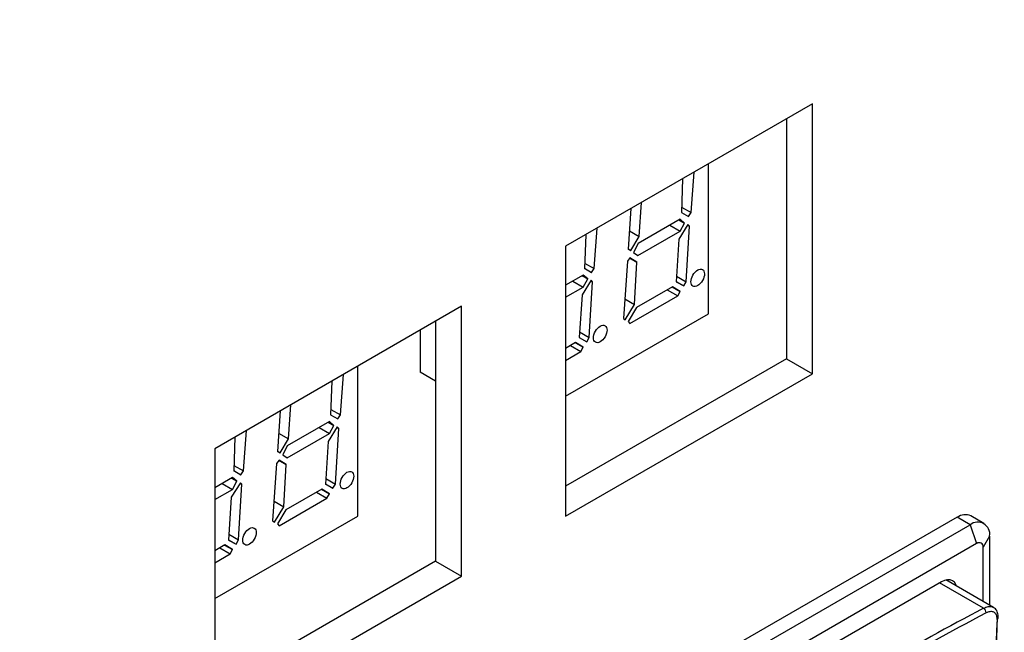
# Model space of a CAD drawing. Header units: millimetres. Extents: x 7205 to 9529, y -660 to 140.
# Tile 163 of 193: x 9038 to 9092, y -289 to -255. Entities that reach past the tile are written whole.
import ezdxf

# ---------------------------------------------------------------- set-up
doc = ezdxf.new("R2010")
doc.units = ezdxf.units.MM
doc.header["$LTSCALE"] = 3

msp = doc.modelspace()

# ---------------------------------------------------------------- linework, layer by layer
at = {"color": 7, "linetype": 'Continuous', "lineweight": 25}
for p, q in [((9081.489, -259.951), (9068.054, -267.707)), ((9081.489, -274.649), (9081.489, -259.951)), ((9080.074, -260.768), (9080.074, -273.833)), ((9074.888, -265.871), (9075.054, -263.666)), ((9075.832, -271.383), (9075.832, -263.217)), ((9074.425, -264.029), (9074.358, -265.871)), ((9071.615, -265.651), (9071.459, -267.857)), ((9072.062, -267.167), (9072.196, -265.316)), ((9074.369, -265.572), (9074.888, -265.871)), ((9074.291, -266.225), (9071.999, -267.56)), ((9074.227, -266.262), (9074.535, -266.44)), ((9074.535, -266.44), (9074.291, -266.225)), ((9074.358, -265.871), (9074.748, -266.084)), ((9074.359, -265.86), (9074.748, -266.084)), ((9074.748, -266.084), (9074.888, -265.871)), ((9069.614, -268.916), (9069.78, -266.711)), ((9071.529, -266.86), (9072.062, -267.167)), ((9071.989, -268.208), (9074.291, -266.879)), ((9073.727, -266.554), (9074.291, -266.879)), ((9074.719, -266.515), (9074.226, -267.31)), ((9074.291, -266.879), (9074.535, -266.44)), ((9074.621, -269.632), (9074.797, -266.602)), ((9074.7, -266.546), (9074.797, -266.602)), ((9074.797, -266.602), (9074.719, -266.515)), ((9069.151, -267.073), (9069.084, -268.916)), ((9071.604, -267.929), (9072.062, -267.167)), ((9074.226, -267.31), (9074.07, -269.638)), ((9068.054, -267.707), (9068.054, -282.405)), ((9071.459, -267.857), (9071.604, -267.929)), ((9071.46, -267.846), (9071.604, -267.929)), ((9071.999, -267.56), (9071.75, -268.048)), ((9071.42, -268.516), (9071.202, -271.63)), ((9071.55, -268.327), (9071.42, -268.516)), ((9071.541, -268.34), (9071.939, -268.57)), ((9071.939, -268.57), (9071.55, -268.327)), ((9071.75, -268.048), (9071.989, -268.208)), ((9069.084, -268.916), (9069.474, -269.129)), ((9069.085, -268.904), (9069.474, -269.129)), ((9069.095, -268.616), (9069.614, -268.916)), ((9069.474, -269.129), (9069.614, -268.916)), ((9071.804, -270.868), (9071.939, -268.57)), ((9069.017, -269.27), (9068.054, -269.831)), ((9068.453, -269.598), (9069.017, -269.924)), ((9069.446, -269.559), (9068.952, -270.354)), ((9068.953, -269.307), (9069.261, -269.485)), ((9069.261, -269.485), (9069.017, -269.27)), ((9069.017, -269.924), (9069.261, -269.485)), ((9069.426, -269.59), (9069.523, -269.646)), ((9069.523, -269.646), (9069.446, -269.559)), ((9074.091, -269.326), (9074.621, -269.632)), ((9068.054, -270.48), (9069.017, -269.924)), ((9069.347, -272.677), (9069.523, -269.646)), ((9073.872, -269.908), (9071.924, -271.033)), ((9073.592, -270.07), (9074.158, -270.397)), ((9073.862, -269.914), (9074.293, -270.163)), ((9074.293, -270.163), (9073.872, -269.908)), ((9074.07, -269.638), (9074.485, -269.866)), ((9074.071, -269.626), (9074.485, -269.866)), ((9074.485, -269.866), (9074.621, -269.632)), ((9068.952, -270.354), (9068.796, -272.682)), ((9071.276, -270.563), (9071.804, -270.868)), ((9071.55, -271.903), (9074.158, -270.397)), ((9074.158, -270.397), (9074.293, -270.163)), ((9062.397, -270.973), (9048.962, -278.729)), ((9062.397, -285.67), (9062.397, -270.973)), ((9071.306, -271.708), (9071.804, -270.868)), ((9071.924, -271.033), (9071.461, -271.798)), ((9068.054, -275.873), (9075.832, -271.383)), ((9071.202, -271.63), (9071.306, -271.708)), ((9060.134, -272.279), (9060.134, -274.567)), ((9060.983, -271.789), (9060.983, -284.854)), ((9071.461, -271.798), (9071.55, -271.903)), ((9068.796, -272.682), (9069.212, -272.911)), ((9068.797, -272.671), (9069.212, -272.911)), ((9068.817, -272.371), (9069.347, -272.677)), ((9069.212, -272.911), (9069.347, -272.677)), ((9068.599, -272.952), (9068.054, -273.267)), ((9068.318, -273.114), (9068.884, -273.442)), ((9068.588, -272.958), (9069.019, -273.207)), ((9069.019, -273.207), (9068.599, -272.952)), ((9068.884, -273.442), (9069.019, -273.207)), ((9068.054, -273.921), (9068.884, -273.442)), ((9080.074, -273.833), (9068.054, -280.772)), ((9080.074, -273.833), (9081.489, -274.649)), ((9056.74, -282.405), (9056.74, -274.238)), ((9055.796, -276.893), (9055.962, -274.688)), ((9060.983, -275.057), (9060.134, -274.567)), ((9068.054, -282.405), (9081.489, -274.649)), ((9055.333, -275.05), (9055.266, -276.893)), ((9052.97, -278.189), (9053.104, -276.337)), ((9052.523, -276.673), (9052.367, -278.879)), ((9055.266, -276.893), (9055.656, -277.106)), ((9055.267, -276.881), (9055.656, -277.106)), ((9055.277, -276.593), (9055.796, -276.893)), ((9055.656, -277.106), (9055.796, -276.893)), ((9055.199, -277.247), (9052.907, -278.582)), ((9054.635, -277.575), (9055.199, -277.901)), ((9055.627, -277.536), (9055.134, -278.331)), ((9055.135, -277.284), (9055.443, -277.462)), ((9055.443, -277.462), (9055.199, -277.247)), ((9055.199, -277.901), (9055.443, -277.462)), ((9055.529, -280.654), (9055.705, -277.623)), ((9055.608, -277.567), (9055.705, -277.623)), ((9055.705, -277.623), (9055.627, -277.536)), ((9050.06, -278.095), (9049.993, -279.937)), ((9050.523, -279.937), (9050.688, -277.732)), ((9052.437, -277.882), (9052.97, -278.189)), ((9052.897, -279.23), (9055.199, -277.901)), ((9052.512, -278.951), (9052.97, -278.189)), ((9052.907, -278.582), (9052.658, -279.069)), ((9055.134, -278.331), (9054.978, -280.659)), ((9048.962, -278.729), (9048.962, -293.426)), ((9052.367, -278.879), (9052.512, -278.951)), ((9052.368, -278.867), (9052.512, -278.951)), ((9052.658, -279.069), (9052.897, -279.23)), ((9050.003, -279.638), (9050.523, -279.937)), ((9052.328, -279.537), (9052.11, -282.651)), ((9052.458, -279.348), (9052.328, -279.537)), ((9052.449, -279.361), (9052.848, -279.591)), ((9052.848, -279.591), (9052.458, -279.348)), ((9052.712, -281.889), (9052.848, -279.591)), ((9049.925, -280.291), (9048.962, -280.853)), ((9050.169, -280.506), (9049.925, -280.291)), ((9049.993, -279.926), (9050.382, -280.15)), ((9049.993, -279.937), (9050.382, -280.15)), ((9050.382, -280.15), (9050.523, -279.937)), ((9049.361, -280.62), (9049.925, -280.945)), ((9050.354, -280.581), (9049.86, -281.376)), ((9049.862, -280.328), (9050.169, -280.506)), ((9049.925, -280.945), (9050.169, -280.506)), ((9050.255, -283.698), (9050.432, -280.668)), ((9050.334, -280.612), (9050.432, -280.668)), ((9050.432, -280.668), (9050.354, -280.581)), ((9054.978, -280.659), (9055.394, -280.888)), ((9054.979, -280.648), (9055.394, -280.888)), ((9054.999, -280.348), (9055.529, -280.654)), ((9055.394, -280.888), (9055.529, -280.654)), ((9048.962, -281.502), (9049.925, -280.945)), ((9049.86, -281.376), (9049.704, -283.704)), ((9054.78, -280.929), (9052.832, -282.054)), ((9054.5, -281.091), (9055.066, -281.419)), ((9054.77, -280.935), (9055.201, -281.185)), ((9055.201, -281.185), (9054.78, -280.929)), ((9055.066, -281.419), (9055.201, -281.185)), ((9052.184, -281.585), (9052.712, -281.889)), ((9052.214, -282.729), (9052.712, -281.889)), ((9052.458, -282.924), (9055.066, -281.419)), ((9048.962, -286.895), (9056.74, -282.405)), ((9052.832, -282.054), (9052.37, -282.819)), ((9090.83, -282.802), (9090.123, -282.394)), ((9052.11, -282.651), (9052.214, -282.729)), ((9052.37, -282.819), (9052.458, -282.924)), ((9089.373, -282.468), (9077.14, -289.53)), ((9077.847, -289.938), (9090.08, -282.876)), ((9090.08, -282.876), (9089.373, -282.468)), ((9090.08, -282.876), (9090.434, -283.897)), ((9049.725, -283.392), (9050.255, -283.698)), ((9091.141, -283.489), (9090.787, -284.101)), ((9091.141, -283.489), (9091.141, -287.257)), ((9049.507, -283.974), (9048.962, -284.289)), ((9049.496, -283.98), (9049.928, -284.229)), ((9049.928, -284.229), (9049.507, -283.974)), ((9049.704, -283.704), (9050.12, -283.932)), ((9049.705, -283.693), (9050.12, -283.932)), ((9050.12, -283.932), (9050.255, -283.698)), ((9090.434, -283.897), (9078.201, -290.959)), ((9048.962, -284.943), (9049.792, -284.463)), ((9049.226, -284.136), (9049.792, -284.463)), ((9049.792, -284.463), (9049.928, -284.229)), ((9090.787, -287.053), (9090.787, -284.101)), ((9060.983, -284.854), (9048.962, -291.794)), ((9060.983, -284.854), (9062.397, -285.67)), ((9048.962, -293.426), (9062.397, -285.67)), ((9088.524, -285.979), (9080.11, -290.836)), ((9091.347, -287.376), (9088.759, -285.882))]:
    msp.add_line(p, q, dxfattribs=at)
at = {"color": 8, "linetype": 'Continuous', "lineweight": 25}
msp.add_line((9090.81, -287.421), (9088.418, -286.04), dxfattribs=at)
at = {"color": 7, "linetype": 'Continuous', "lineweight": 25, "flags": 128}
msp.add_lwpolyline([(9089.34, -286.217), (9089.308, -286.131), (9089.23, -286.007), (9089.124, -285.919), (9088.996, -285.872), (9088.849, -285.866), (9088.69, -285.902), (9088.524, -285.979)], dxfattribs=at)
at = {"color": 7, "linetype": 'Continuous', "lineweight": 25}
for centre, radius, start, end in [((9089.812, -283.081), 0.754, 65.6929, 125.6176), ((9090.494, -283.384), 0.655, 350.786, 129.2033), ((9090.572, -284.066), 0.218, 350.786, 129.2033), ((9145.753, -392.422), 118.217, 117.62171, 120.83715), ((9145.782, -392.47), 118.563, 117.62308, 120.75041), ((9090.626, -287.681), 0.318, 0.3658, 54.6464), ((9206.938, -292.876), 115.496, 177.59302, 182.40698), ((9207.135, -292.708), 115.684, 177.59302, 182.40698)]:
    msp.add_arc(centre, radius, start, end, dxfattribs=at)
at = {"color": 8, "linetype": 'Continuous', "lineweight": 25}
msp.add_arc((9091.504, -287.924), 0.109, 291.9673, 350.6119, dxfattribs=at)
at = {"color": 7, "linetype": 'Continuous', "lineweight": 25}
for centre in [(9075.248, -269.421), (9069.944, -272.482), (9056.156, -280.442), (9050.852, -283.504)]:
    msp.add_ellipse(centre, major_axis=(0.26, 0.451), ratio=0.577382, dxfattribs=at)
for points, knots in [([(8897.848, -288.072), (8898.255, -287.888), (8899.266, -287.434), (8900.719, -286.538), (8952.781, -256.918), (9028.886, -212.455), (9117.613, -161.381), (9157.026, -138.56), (9172.432, -129.707), (9175.523, -127.891), (9177.277, -126.921), (9177.745, -126.517), (9177.82, -126.452)], [0, 0, 0, 0, 0.003834, 0.009517, 0.016018, 0.558398, 0.829589, 0.965184, 0.982133, 0.993824, 0.999, 1, 1, 1, 1]), ([(9091.544, -288.025), (9091.543, -287.976), (9091.541, -287.855), (9091.474, -287.704), (9091.339, -287.608), (9091.155, -287.59), (9091.015, -287.649), (9090.944, -287.679)], [0, 0, 0, 0, 0.14265, 0.356763, 0.570994, 0.785503, 1, 1, 1, 1]), ([(9091.606, -287.942), (9091.603, -287.848), (9091.598, -287.666), (9091.49, -287.467), (9091.379, -287.408), (9091.339, -287.387)], [0, 0, 0, 0, 0.406449, 0.7905519, 1, 1, 1, 1])]:
    msp.add_open_spline(points, degree=3, knots=knots, dxfattribs=at)
at = {"color": 8, "linetype": 'Continuous', "lineweight": 25}
for points, knots in [([(8897.672, -288.215), (8898.25, -287.896), (8899.531, -287.187), (8902.147, -285.66), (8912.775, -279.547), (8956.846, -254.064), (9023.538, -215.604), (9093.606, -175.143), (9133.487, -152.119), (9151.432, -141.758), (9159.409, -137.153), (9165.389, -133.699), (9170.379, -130.824), (9173.86, -128.803), (9175.868, -127.661), (9176.836, -127.067), (9177.32, -126.771)], [0, 0, 0, 0, 0.00608, 0.01346, 0.028219, 0.119895, 0.486597, 0.743298, 0.871648, 0.914432, 0.935823, 0.957215, 0.978607, 0.989303, 0.994651, 1, 1, 1, 1]), ([(9090.81, -287.421), (9090.896, -287.385), (9091.066, -287.314), (9091.252, -287.315), (9091.322, -287.372), (9091.34, -287.387)], [0, 0, 0, 0, 0.4294568, 0.8590285, 1, 1, 1, 1])]:
    msp.add_open_spline(points, degree=3, knots=knots, dxfattribs=at)

doc.saveas('drawing.dxf')
